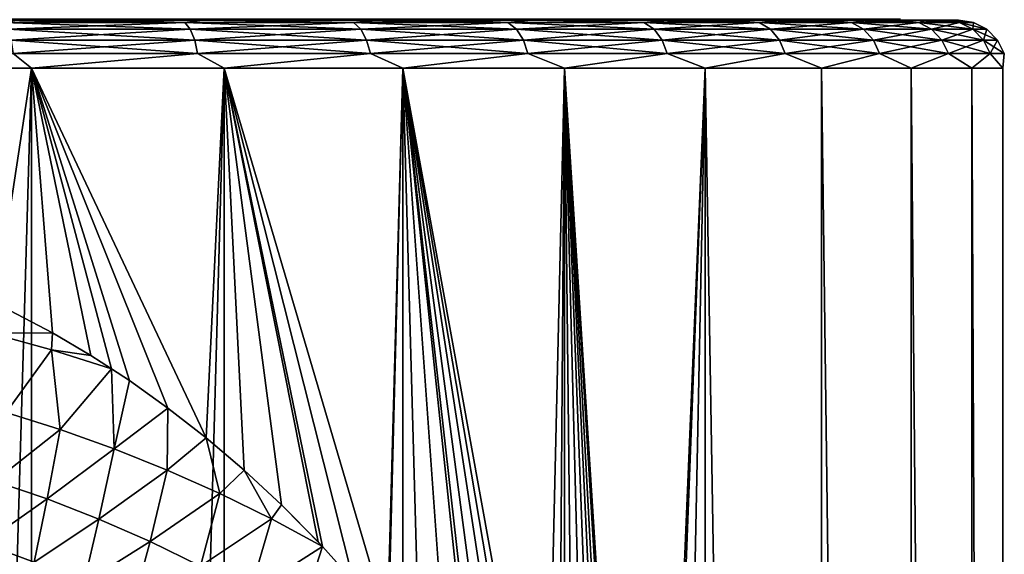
# Model space of a CAD drawing. Header units: millimetres. Extents: x -23 to 23, y -1 to 161.
# Tile 30 of 68: x 7 to 23, y 107 to 116. Entities that reach past the tile are written whole.
import ezdxf

# ---------------------------------------------------------------- set-up
doc = ezdxf.new("R2010")
doc.units = ezdxf.units.MM
doc.header["$LTSCALE"] = 79.788429
for name, color, linetype in [('10', 7, 'CONTINUOUS'), ('3', 7, 'CONTINUOUS'), ('39', 7, 'CONTINUOUS'), ('63', 7, 'CONTINUOUS'), ('7', 7, 'CONTINUOUS')]:
    doc.layers.add(name, color=color, linetype=linetype)

msp = doc.modelspace()

# ---------------------------------------------------------------- linework, layer by layer
at = {"layer": '10', "color": 7, "linetype": 'CONTINUOUS'}
for points in [[(6.527, 116, -21.219), (8.096, 116, -20.671), (6.324, 115.961, -21.537), (6.527, 116, -21.219)], [(6.324, 115.961, -21.537), (8.096, 116, -20.671), (9.325, 115.961, -20.418), (6.324, 115.961, -21.537)], [(9.325, 115.961, 20.418), (6.527, 116, 21.219), (6.324, 115.961, 21.537), (9.325, 115.961, 20.418)], [(8.096, 116, 20.671), (6.527, 116, 21.219), (9.325, 115.961, 20.418), (8.096, 116, 20.671)], [(8.096, 116, -20.671), (9.618, 116, -20.008), (9.325, 115.961, -20.418), (8.096, 116, -20.671)], [(9.618, 116, 20.008), (8.096, 116, 20.671), (9.325, 115.961, 20.418), (9.618, 116, 20.008)], [(9.325, 115.961, -20.418), (9.618, 116, -20.008), (12.135, 115.961, -18.883), (9.325, 115.961, -20.418)], [(12.135, 115.961, 18.883), (9.618, 116, 20.008), (9.325, 115.961, 20.418), (12.135, 115.961, 18.883)], [(9.618, 116, -20.008), (12.494, 116, -18.351), (12.135, 115.961, -18.883), (9.618, 116, -20.008)], [(12.494, 116, 18.351), (9.618, 116, 20.008), (12.135, 115.961, 18.883), (12.494, 116, 18.351)], [(12.494, 116, -18.351), (13.831, 116, -17.365), (12.135, 115.961, -18.883), (12.494, 116, -18.351)], [(12.135, 115.961, -18.883), (13.831, 116, -17.365), (14.699, 115.961, -16.964), (12.135, 115.961, -18.883)], [(14.699, 115.961, 16.964), (12.494, 116, 18.351), (12.135, 115.961, 18.883), (14.699, 115.961, 16.964)], [(13.831, 116, 17.365), (12.494, 116, 18.351), (14.699, 115.961, 16.964), (13.831, 116, 17.365)], [(13.831, 116, -17.365), (15.091, 116, -16.282), (14.699, 115.961, -16.964), (13.831, 116, -17.365)], [(15.091, 116, 16.282), (13.831, 116, 17.365), (14.699, 115.961, 16.964), (15.091, 116, 16.282)], [(14.699, 115.961, -16.964), (15.091, 116, -16.282), (16.964, 115.961, -14.699), (14.699, 115.961, -16.964)], [(16.964, 115.961, 14.699), (15.091, 116, 16.282), (14.699, 115.961, 16.964), (16.964, 115.961, 14.699)], [(15.091, 116, -16.282), (17.351, 116, -13.849), (16.964, 115.961, -14.699), (15.091, 116, -16.282)], [(17.351, 116, 13.849), (15.091, 116, 16.282), (16.964, 115.961, 14.699), (17.351, 116, 13.849)], [(17.351, 116, -13.849), (18.338, 116, -12.513), (16.964, 115.961, -14.699), (17.351, 116, -13.849)], [(16.964, 115.961, -14.699), (18.338, 116, -12.513), (18.883, 115.961, -12.135), (16.964, 115.961, -14.699)], [(18.883, 115.961, 12.135), (17.351, 116, 13.849), (16.964, 115.961, 14.699), (18.883, 115.961, 12.135)], [(18.338, 116, 12.513), (17.351, 116, 13.849), (18.883, 115.961, 12.135), (18.338, 116, 12.513)], [(18.338, 116, -12.513), (19.222, 116, -11.107), (18.883, 115.961, -12.135), (18.338, 116, -12.513)], [(19.222, 116, 11.107), (18.338, 116, 12.513), (18.883, 115.961, 12.135), (19.222, 116, 11.107)], [(19.222, 116, -11.107), (19.999, 116, -9.638), (18.883, 115.961, -12.135), (19.222, 116, -11.107)], [(18.883, 115.961, -12.135), (19.999, 116, -9.638), (20.418, 115.961, -9.325), (18.883, 115.961, -12.135)], [(20.418, 115.961, 9.325), (19.222, 116, 11.107), (18.883, 115.961, 12.135), (20.418, 115.961, 9.325)], [(19.999, 116, 9.638), (19.222, 116, 11.107), (20.418, 115.961, 9.325), (19.999, 116, 9.638)], [(19.999, 116, -9.638), (20.663, 116, -8.115), (20.418, 115.961, -9.325), (19.999, 116, -9.638)], [(20.663, 116, 8.115), (19.999, 116, 9.638), (20.418, 115.961, 9.325), (20.663, 116, 8.115)], [(20.663, 116, -8.115), (21.212, 116, -6.548), (20.418, 115.961, -9.325), (20.663, 116, -8.115)], [(20.418, 115.961, -9.325), (21.212, 116, -6.548), (21.537, 115.961, -6.324), (20.418, 115.961, -9.325)], [(21.537, 115.961, 6.324), (20.663, 116, 8.115), (20.418, 115.961, 9.325), (21.537, 115.961, 6.324)], [(21.212, 116, 6.548), (20.663, 116, 8.115), (21.537, 115.961, 6.324), (21.212, 116, 6.548)], [(21.212, 116, -6.548), (21.643, 116, -4.943), (21.537, 115.961, -6.324), (21.212, 116, -6.548)], [(21.643, 116, 4.943), (21.212, 116, 6.548), (21.537, 115.961, 6.324), (21.643, 116, 4.943)], [(21.643, 116, -4.943), (21.952, 116, -3.311), (21.537, 115.961, -6.324), (21.643, 116, -4.943)], [(21.537, 115.961, -6.324), (21.952, 116, -3.311), (22.218, 115.961, -3.194), (21.537, 115.961, -6.324)], [(22.218, 115.961, 3.194), (21.643, 116, 4.943), (21.537, 115.961, 6.324), (22.218, 115.961, 3.194)], [(21.952, 116, 3.311), (21.643, 116, 4.943), (22.218, 115.961, 3.194), (21.952, 116, 3.311)], [(21.952, 116, -3.311), (22.138, 116, -1.66), (22.218, 115.961, -3.194), (21.952, 116, -3.311)], [(22.138, 116, 1.66), (21.952, 116, 3.311), (22.218, 115.961, 3.194), (22.138, 116, 1.66)], [(22.138, 116, -1.66), (22.2, 116, 0), (22.218, 115.961, -3.194), (22.138, 116, -1.66)], [(22.2, 116, 0), (22.138, 116, 1.66), (22.446, 115.961), (22.2, 116, 0)], [(22.446, 115.961), (22.138, 116, 1.66), (22.218, 115.961, 3.194), (22.446, 115.961)], [(22.218, 115.961, -3.194), (22.2, 116, 0), (22.446, 115.961), (22.218, 115.961, -3.194)], [(6.324, 115.961, -21.537), (9.325, 115.961, -20.418), (6.387, 115.848, -21.752), (6.324, 115.961, -21.537)], [(9.325, 115.961, 20.418), (6.324, 115.961, 21.537), (9.417, 115.848, 20.621), (9.325, 115.961, 20.418)], [(9.417, 115.848, 20.621), (6.324, 115.961, 21.537), (6.387, 115.848, 21.752), (9.417, 115.848, 20.621)], [(6.387, 115.848, -21.752), (9.325, 115.961, -20.418), (9.417, 115.848, -20.621), (6.387, 115.848, -21.752)], [(6.387, 115.848, -21.752), (9.417, 115.848, -20.621), (6.437, 115.67, -21.922), (6.387, 115.848, -21.752)], [(9.417, 115.848, 20.621), (6.387, 115.848, 21.752), (9.491, 115.67, 20.782), (9.417, 115.848, 20.621)], [(9.491, 115.67, 20.782), (6.387, 115.848, 21.752), (6.437, 115.67, 21.922), (9.491, 115.67, 20.782)], [(6.437, 115.67, -21.922), (9.417, 115.848, -20.621), (9.491, 115.67, -20.782), (6.437, 115.67, -21.922)], [(9.325, 115.961, -20.418), (12.135, 115.961, -18.883), (9.417, 115.848, -20.621), (9.325, 115.961, -20.418)], [(12.135, 115.961, 18.883), (9.325, 115.961, 20.418), (12.256, 115.848, 19.071), (12.135, 115.961, 18.883)], [(12.256, 115.848, 19.071), (9.325, 115.961, 20.418), (9.417, 115.848, 20.621), (12.256, 115.848, 19.071)], [(9.417, 115.848, -20.621), (12.135, 115.961, -18.883), (12.256, 115.848, -19.071), (9.417, 115.848, -20.621)], [(9.417, 115.848, -20.621), (12.256, 115.848, -19.071), (9.491, 115.67, -20.782), (9.417, 115.848, -20.621)], [(12.256, 115.848, 19.071), (9.417, 115.848, 20.621), (12.352, 115.67, 19.22), (12.256, 115.848, 19.071)], [(12.352, 115.67, 19.22), (9.417, 115.848, 20.621), (9.491, 115.67, 20.782), (12.352, 115.67, 19.22)], [(9.491, 115.67, -20.782), (12.256, 115.848, -19.071), (12.352, 115.67, -19.22), (9.491, 115.67, -20.782)], [(12.135, 115.961, -18.883), (14.699, 115.961, -16.964), (12.256, 115.848, -19.071), (12.135, 115.961, -18.883)], [(14.699, 115.961, 16.964), (12.135, 115.961, 18.883), (14.846, 115.848, 17.133), (14.699, 115.961, 16.964)], [(14.846, 115.848, 17.133), (12.135, 115.961, 18.883), (12.256, 115.848, 19.071), (14.846, 115.848, 17.133)], [(12.256, 115.848, -19.071), (14.699, 115.961, -16.964), (14.846, 115.848, -17.133), (12.256, 115.848, -19.071)], [(12.256, 115.848, -19.071), (14.846, 115.848, -17.133), (12.352, 115.67, -19.22), (12.256, 115.848, -19.071)], [(14.846, 115.848, 17.133), (12.256, 115.848, 19.071), (14.962, 115.67, 17.267), (14.846, 115.848, 17.133)], [(14.962, 115.67, 17.267), (12.256, 115.848, 19.071), (12.352, 115.67, 19.22), (14.962, 115.67, 17.267)], [(12.352, 115.67, -19.22), (14.846, 115.848, -17.133), (14.962, 115.67, -17.267), (12.352, 115.67, -19.22)], [(14.699, 115.961, -16.964), (16.964, 115.961, -14.699), (14.846, 115.848, -17.133), (14.699, 115.961, -16.964)], [(16.964, 115.961, 14.699), (14.699, 115.961, 16.964), (17.133, 115.848, 14.846), (16.964, 115.961, 14.699)], [(17.133, 115.848, 14.846), (14.699, 115.961, 16.964), (14.846, 115.848, 17.133), (17.133, 115.848, 14.846)], [(14.846, 115.848, -17.133), (16.964, 115.961, -14.699), (17.133, 115.848, -14.846), (14.846, 115.848, -17.133)], [(14.846, 115.848, -17.133), (17.133, 115.848, -14.846), (14.962, 115.67, -17.267), (14.846, 115.848, -17.133)], [(17.133, 115.848, 14.846), (14.846, 115.848, 17.133), (17.267, 115.67, 14.962), (17.133, 115.848, 14.846)], [(17.267, 115.67, 14.962), (14.846, 115.848, 17.133), (14.962, 115.67, 17.267), (17.267, 115.67, 14.962)], [(14.962, 115.67, -17.267), (17.133, 115.848, -14.846), (17.267, 115.67, -14.962), (14.962, 115.67, -17.267)], [(16.964, 115.961, -14.699), (18.883, 115.961, -12.135), (17.133, 115.848, -14.846), (16.964, 115.961, -14.699)], [(18.883, 115.961, 12.135), (16.964, 115.961, 14.699), (19.071, 115.848, 12.256), (18.883, 115.961, 12.135)], [(19.071, 115.848, 12.256), (16.964, 115.961, 14.699), (17.133, 115.848, 14.846), (19.071, 115.848, 12.256)], [(17.133, 115.848, -14.846), (18.883, 115.961, -12.135), (19.071, 115.848, -12.256), (17.133, 115.848, -14.846)], [(17.133, 115.848, -14.846), (19.071, 115.848, -12.256), (17.267, 115.67, -14.962), (17.133, 115.848, -14.846)], [(19.071, 115.848, 12.256), (17.133, 115.848, 14.846), (19.22, 115.67, 12.352), (19.071, 115.848, 12.256)], [(19.22, 115.67, 12.352), (17.133, 115.848, 14.846), (17.267, 115.67, 14.962), (19.22, 115.67, 12.352)], [(17.267, 115.67, -14.962), (19.071, 115.848, -12.256), (19.22, 115.67, -12.352), (17.267, 115.67, -14.962)], [(18.883, 115.961, -12.135), (20.418, 115.961, -9.325), (19.071, 115.848, -12.256), (18.883, 115.961, -12.135)], [(20.418, 115.961, 9.325), (18.883, 115.961, 12.135), (20.621, 115.848, 9.417), (20.418, 115.961, 9.325)], [(20.621, 115.848, 9.417), (18.883, 115.961, 12.135), (19.071, 115.848, 12.256), (20.621, 115.848, 9.417)], [(19.071, 115.848, -12.256), (20.418, 115.961, -9.325), (20.621, 115.848, -9.417), (19.071, 115.848, -12.256)], [(19.071, 115.848, -12.256), (20.621, 115.848, -9.417), (19.22, 115.67, -12.352), (19.071, 115.848, -12.256)], [(20.621, 115.848, 9.417), (19.071, 115.848, 12.256), (20.782, 115.67, 9.491), (20.621, 115.848, 9.417)], [(20.782, 115.67, 9.491), (19.071, 115.848, 12.256), (19.22, 115.67, 12.352), (20.782, 115.67, 9.491)], [(19.22, 115.67, -12.352), (20.621, 115.848, -9.417), (20.782, 115.67, -9.491), (19.22, 115.67, -12.352)], [(20.418, 115.961, -9.325), (21.537, 115.961, -6.324), (20.621, 115.848, -9.417), (20.418, 115.961, -9.325)], [(21.537, 115.961, 6.324), (20.418, 115.961, 9.325), (21.752, 115.848, 6.387), (21.537, 115.961, 6.324)], [(21.752, 115.848, 6.387), (20.418, 115.961, 9.325), (20.621, 115.848, 9.417), (21.752, 115.848, 6.387)], [(20.621, 115.848, -9.417), (21.537, 115.961, -6.324), (21.752, 115.848, -6.387), (20.621, 115.848, -9.417)], [(20.621, 115.848, -9.417), (21.752, 115.848, -6.387), (20.782, 115.67, -9.491), (20.621, 115.848, -9.417)], [(21.752, 115.848, 6.387), (20.621, 115.848, 9.417), (21.922, 115.67, 6.437), (21.752, 115.848, 6.387)], [(21.922, 115.67, 6.437), (20.621, 115.848, 9.417), (20.782, 115.67, 9.491), (21.922, 115.67, 6.437)], [(20.782, 115.67, -9.491), (21.752, 115.848, -6.387), (21.922, 115.67, -6.437), (20.782, 115.67, -9.491)], [(21.537, 115.961, -6.324), (22.218, 115.961, -3.194), (21.752, 115.848, -6.387), (21.537, 115.961, -6.324)], [(22.218, 115.961, 3.194), (21.537, 115.961, 6.324), (22.439, 115.848, 3.226), (22.218, 115.961, 3.194)], [(22.439, 115.848, 3.226), (21.537, 115.961, 6.324), (21.752, 115.848, 6.387), (22.439, 115.848, 3.226)], [(21.752, 115.848, -6.387), (22.218, 115.961, -3.194), (22.439, 115.848, -3.226), (21.752, 115.848, -6.387)], [(21.752, 115.848, -6.387), (22.439, 115.848, -3.226), (21.922, 115.67, -6.437), (21.752, 115.848, -6.387)], [(22.439, 115.848, 3.226), (21.752, 115.848, 6.387), (22.615, 115.67, 3.251), (22.439, 115.848, 3.226)], [(22.615, 115.67, 3.251), (21.752, 115.848, 6.387), (21.922, 115.67, 6.437), (22.615, 115.67, 3.251)], [(21.922, 115.67, -6.437), (22.439, 115.848, -3.226), (22.615, 115.67, -3.251), (21.922, 115.67, -6.437)], [(22.218, 115.961, -3.194), (22.446, 115.961), (22.439, 115.848, -3.226), (22.218, 115.961, -3.194)], [(22.446, 115.961), (22.218, 115.961, 3.194), (22.67, 115.848), (22.446, 115.961)], [(22.67, 115.848), (22.218, 115.961, 3.194), (22.439, 115.848, 3.226), (22.67, 115.848)], [(22.439, 115.848, -3.226), (22.446, 115.961), (22.67, 115.848), (22.439, 115.848, -3.226)], [(22.439, 115.848, -3.226), (22.67, 115.848), (22.615, 115.67, -3.251), (22.439, 115.848, -3.226)], [(22.67, 115.848), (22.439, 115.848, 3.226), (22.847, 115.67), (22.67, 115.848)], [(22.847, 115.67), (22.439, 115.848, 3.226), (22.615, 115.67, 3.251), (22.847, 115.67)], [(22.615, 115.67, -3.251), (22.67, 115.848), (22.847, 115.67), (22.615, 115.67, -3.251)], [(6.437, 115.67, -21.922), (9.491, 115.67, -20.782), (6.469, 115.447, -22.031), (6.437, 115.67, -21.922)], [(9.491, 115.67, 20.782), (6.437, 115.67, 21.922), (9.538, 115.447, 20.886), (9.491, 115.67, 20.782)], [(9.538, 115.447, 20.886), (6.437, 115.67, 21.922), (6.469, 115.447, 22.031), (9.538, 115.447, 20.886)], [(6.469, 115.447, -22.031), (9.491, 115.67, -20.782), (9.538, 115.447, -20.886), (6.469, 115.447, -22.031)], [(9.491, 115.67, -20.782), (12.352, 115.67, -19.22), (9.538, 115.447, -20.886), (9.491, 115.67, -20.782)], [(12.352, 115.67, 19.22), (9.491, 115.67, 20.782), (12.414, 115.447, 19.316), (12.352, 115.67, 19.22)], [(12.414, 115.447, 19.316), (9.491, 115.67, 20.782), (9.538, 115.447, 20.886), (12.414, 115.447, 19.316)], [(9.538, 115.447, -20.886), (12.352, 115.67, -19.22), (12.414, 115.447, -19.316), (9.538, 115.447, -20.886)], [(12.352, 115.67, -19.22), (14.962, 115.67, -17.267), (12.414, 115.447, -19.316), (12.352, 115.67, -19.22)], [(14.962, 115.67, 17.267), (12.352, 115.67, 19.22), (15.036, 115.447, 17.353), (14.962, 115.67, 17.267)], [(15.036, 115.447, 17.353), (12.352, 115.67, 19.22), (12.414, 115.447, 19.316), (15.036, 115.447, 17.353)], [(12.414, 115.447, -19.316), (14.962, 115.67, -17.267), (15.036, 115.447, -17.353), (12.414, 115.447, -19.316)], [(14.962, 115.67, -17.267), (17.267, 115.67, -14.962), (15.036, 115.447, -17.353), (14.962, 115.67, -17.267)], [(17.267, 115.67, 14.962), (14.962, 115.67, 17.267), (17.353, 115.447, 15.036), (17.267, 115.67, 14.962)], [(17.353, 115.447, 15.036), (14.962, 115.67, 17.267), (15.036, 115.447, 17.353), (17.353, 115.447, 15.036)], [(15.036, 115.447, -17.353), (17.267, 115.67, -14.962), (17.353, 115.447, -15.036), (15.036, 115.447, -17.353)], [(17.267, 115.67, -14.962), (19.22, 115.67, -12.352), (17.353, 115.447, -15.036), (17.267, 115.67, -14.962)], [(19.22, 115.67, 12.352), (17.267, 115.67, 14.962), (19.316, 115.447, 12.414), (19.22, 115.67, 12.352)], [(19.316, 115.447, 12.414), (17.267, 115.67, 14.962), (17.353, 115.447, 15.036), (19.316, 115.447, 12.414)], [(17.353, 115.447, -15.036), (19.22, 115.67, -12.352), (19.316, 115.447, -12.414), (17.353, 115.447, -15.036)], [(19.22, 115.67, -12.352), (20.782, 115.67, -9.491), (19.316, 115.447, -12.414), (19.22, 115.67, -12.352)], [(20.782, 115.67, 9.491), (19.22, 115.67, 12.352), (20.886, 115.447, 9.538), (20.782, 115.67, 9.491)], [(20.886, 115.447, 9.538), (19.22, 115.67, 12.352), (19.316, 115.447, 12.414), (20.886, 115.447, 9.538)], [(19.316, 115.447, -12.414), (20.782, 115.67, -9.491), (20.886, 115.447, -9.538), (19.316, 115.447, -12.414)], [(20.782, 115.67, -9.491), (21.922, 115.67, -6.437), (20.886, 115.447, -9.538), (20.782, 115.67, -9.491)], [(21.922, 115.67, 6.437), (20.782, 115.67, 9.491), (22.031, 115.447, 6.469), (21.922, 115.67, 6.437)], [(22.031, 115.447, 6.469), (20.782, 115.67, 9.491), (20.886, 115.447, 9.538), (22.031, 115.447, 6.469)], [(20.886, 115.447, -9.538), (21.922, 115.67, -6.437), (22.031, 115.447, -6.469), (20.886, 115.447, -9.538)], [(21.922, 115.67, -6.437), (22.615, 115.67, -3.251), (22.031, 115.447, -6.469), (21.922, 115.67, -6.437)], [(22.615, 115.67, 3.251), (21.922, 115.67, 6.437), (22.727, 115.447, 3.268), (22.615, 115.67, 3.251)], [(22.727, 115.447, 3.268), (21.922, 115.67, 6.437), (22.031, 115.447, 6.469), (22.727, 115.447, 3.268)], [(22.031, 115.447, -6.469), (22.615, 115.67, -3.251), (22.727, 115.447, -3.268), (22.031, 115.447, -6.469)], [(22.615, 115.67, -3.251), (22.847, 115.67), (22.727, 115.447, -3.268), (22.615, 115.67, -3.251)], [(22.847, 115.67), (22.615, 115.67, 3.251), (22.961, 115.447), (22.847, 115.67)], [(22.961, 115.447), (22.615, 115.67, 3.251), (22.727, 115.447, 3.268), (22.961, 115.447)], [(22.727, 115.447, -3.268), (22.847, 115.67), (22.961, 115.447), (22.727, 115.447, -3.268)], [(3.428, 115.2, -22.743), (6.469, 115.447, -22.031), (6.779, 115.2, -21.978), (3.428, 115.2, -22.743)], [(6.779, 115.2, 21.978), (6.469, 115.447, 22.031), (3.428, 115.2, 22.743), (6.779, 115.2, 21.978)], [(6.469, 115.447, -22.031), (9.538, 115.447, -20.886), (6.779, 115.2, -21.978), (6.469, 115.447, -22.031)], [(9.538, 115.447, 20.886), (6.469, 115.447, 22.031), (6.779, 115.2, 21.978), (9.538, 115.447, 20.886)], [(6.779, 115.2, -21.978), (9.538, 115.447, -20.886), (9.979, 115.2, -20.722), (6.779, 115.2, -21.978)], [(9.979, 115.2, 20.722), (9.538, 115.447, 20.886), (6.779, 115.2, 21.978), (9.979, 115.2, 20.722)], [(9.538, 115.447, -20.886), (12.414, 115.447, -19.316), (9.979, 115.2, -20.722), (9.538, 115.447, -20.886)], [(12.414, 115.447, 19.316), (9.538, 115.447, 20.886), (9.979, 115.2, 20.722), (12.414, 115.447, 19.316)], [(9.979, 115.2, -20.722), (12.414, 115.447, -19.316), (12.956, 115.2, -19.003), (9.979, 115.2, -20.722)], [(12.956, 115.2, 19.003), (12.414, 115.447, 19.316), (9.979, 115.2, 20.722), (12.956, 115.2, 19.003)], [(12.414, 115.447, -19.316), (15.036, 115.447, -17.353), (12.956, 115.2, -19.003), (12.414, 115.447, -19.316)], [(15.036, 115.447, 17.353), (12.414, 115.447, 19.316), (12.956, 115.2, 19.003), (15.036, 115.447, 17.353)], [(12.956, 115.2, -19.003), (15.036, 115.447, -17.353), (15.644, 115.2, -16.86), (12.956, 115.2, -19.003)], [(15.644, 115.2, 16.86), (15.036, 115.447, 17.353), (12.956, 115.2, 19.003), (15.644, 115.2, 16.86)], [(15.036, 115.447, -17.353), (17.353, 115.447, -15.036), (15.644, 115.2, -16.86), (15.036, 115.447, -17.353)], [(17.353, 115.447, 15.036), (15.036, 115.447, 17.353), (15.644, 115.2, 16.86), (17.353, 115.447, 15.036)], [(15.644, 115.2, -16.86), (17.353, 115.447, -15.036), (17.982, 115.2, -14.34), (15.644, 115.2, -16.86)], [(17.982, 115.2, 14.34), (17.353, 115.447, 15.036), (15.644, 115.2, 16.86), (17.982, 115.2, 14.34)], [(17.353, 115.447, -15.036), (19.316, 115.447, -12.414), (17.982, 115.2, -14.34), (17.353, 115.447, -15.036)], [(19.316, 115.447, 12.414), (17.353, 115.447, 15.036), (17.982, 115.2, 14.34), (19.316, 115.447, 12.414)], [(17.982, 115.2, -14.34), (19.316, 115.447, -12.414), (19.919, 115.2, -11.5), (17.982, 115.2, -14.34)], [(19.919, 115.2, 11.5), (19.316, 115.447, 12.414), (17.982, 115.2, 14.34), (19.919, 115.2, 11.5)], [(19.316, 115.447, -12.414), (20.886, 115.447, -9.538), (19.919, 115.2, -11.5), (19.316, 115.447, -12.414)], [(20.886, 115.447, 9.538), (19.316, 115.447, 12.414), (19.919, 115.2, 11.5), (20.886, 115.447, 9.538)], [(19.919, 115.2, -11.5), (20.886, 115.447, -9.538), (21.41, 115.2, -8.403), (19.919, 115.2, -11.5)], [(21.41, 115.2, 8.403), (20.886, 115.447, 9.538), (19.919, 115.2, 11.5), (21.41, 115.2, 8.403)], [(20.886, 115.447, -9.538), (22.031, 115.447, -6.469), (21.41, 115.2, -8.403), (20.886, 115.447, -9.538)], [(22.031, 115.447, 6.469), (20.886, 115.447, 9.538), (21.41, 115.2, 8.403), (22.031, 115.447, 6.469)], [(21.41, 115.2, -8.403), (22.031, 115.447, -6.469), (22.423, 115.2, -5.118), (21.41, 115.2, -8.403)], [(22.423, 115.2, 5.118), (22.031, 115.447, 6.469), (21.41, 115.2, 8.403), (22.423, 115.2, 5.118)], [(22.031, 115.447, -6.469), (22.727, 115.447, -3.268), (22.423, 115.2, -5.118), (22.031, 115.447, -6.469)], [(22.727, 115.447, 3.268), (22.031, 115.447, 6.469), (22.423, 115.2, 5.118), (22.727, 115.447, 3.268)], [(22.423, 115.2, -5.118), (22.727, 115.447, -3.268), (22.936, 115.2, -1.719), (22.423, 115.2, -5.118)], [(22.936, 115.2, 1.719), (22.727, 115.447, 3.268), (22.423, 115.2, 5.118), (22.936, 115.2, 1.719)], [(22.727, 115.447, -3.268), (22.961, 115.447), (22.936, 115.2, -1.719), (22.727, 115.447, -3.268)], [(22.961, 115.447), (22.727, 115.447, 3.268), (22.936, 115.2, 1.719), (22.961, 115.447)], [(22.936, 115.2, -1.719), (22.961, 115.447), (22.936, 115.2, 1.719), (22.936, 115.2, -1.719)]]:
    msp.add_3dface(points, dxfattribs=at)
at = {"layer": '3', "color": 7, "linetype": 'CONTINUOUS'}
for points in [[(9.179, 116, -19.059), (6.527, 116, -21.219), (6.235, 116, -20.215), (9.179, 116, -19.059)], [(6.527, 116, 21.219), (8.096, 116, 20.671), (6.235, 116, 20.215), (6.527, 116, 21.219)], [(6.235, 116, 20.215), (8.096, 116, 20.671), (9.179, 116, 19.059), (6.235, 116, 20.215)], [(8.096, 116, -20.671), (6.527, 116, -21.219), (9.179, 116, -19.059), (8.096, 116, -20.671)], [(9.618, 116, -20.008), (8.096, 116, -20.671), (9.179, 116, -19.059), (9.618, 116, -20.008)], [(8.096, 116, 20.671), (9.618, 116, 20.008), (9.179, 116, 19.059), (8.096, 116, 20.671)], [(11.917, 116, -17.479), (9.618, 116, -20.008), (9.179, 116, -19.059), (11.917, 116, -17.479)], [(9.179, 116, 19.059), (9.618, 116, 20.008), (11.917, 116, 17.479), (9.179, 116, 19.059)], [(12.494, 116, -18.351), (9.618, 116, -20.008), (11.917, 116, -17.479), (12.494, 116, -18.351)], [(9.618, 116, 20.008), (12.494, 116, 18.351), (11.917, 116, 17.479), (9.618, 116, 20.008)], [(14.389, 116, -15.507), (12.494, 116, -18.351), (11.917, 116, -17.479), (14.389, 116, -15.507)], [(12.494, 116, 18.351), (13.831, 116, 17.365), (11.917, 116, 17.479), (12.494, 116, 18.351)], [(11.917, 116, 17.479), (13.831, 116, 17.365), (14.389, 116, 15.507), (11.917, 116, 17.479)], [(13.831, 116, -17.365), (12.494, 116, -18.351), (14.389, 116, -15.507), (13.831, 116, -17.365)], [(15.091, 116, -16.282), (13.831, 116, -17.365), (14.389, 116, -15.507), (15.091, 116, -16.282)], [(13.831, 116, 17.365), (15.091, 116, 16.282), (14.389, 116, 15.507), (13.831, 116, 17.365)], [(16.539, 116, -13.189), (15.091, 116, -16.282), (14.389, 116, -15.507), (16.539, 116, -13.189)], [(14.389, 116, 15.507), (15.091, 116, 16.282), (16.539, 116, 13.189), (14.389, 116, 15.507)], [(17.351, 116, -13.849), (15.091, 116, -16.282), (16.539, 116, -13.189), (17.351, 116, -13.849)], [(15.091, 116, 16.282), (17.351, 116, 13.849), (16.539, 116, 13.189), (15.091, 116, 16.282)], [(18.32, 116, -10.577), (17.351, 116, -13.849), (16.539, 116, -13.189), (18.32, 116, -10.577)], [(16.539, 116, 13.189), (17.351, 116, 13.849), (18.32, 116, 10.577), (16.539, 116, 13.189)], [(18.338, 116, -12.513), (17.351, 116, -13.849), (18.32, 116, -10.577), (18.338, 116, -12.513)], [(17.351, 116, 13.849), (18.338, 116, 12.513), (18.32, 116, 10.577), (17.351, 116, 13.849)], [(19.692, 116, -7.728), (18.338, 116, -12.513), (18.32, 116, -10.577), (19.692, 116, -7.728)], [(18.338, 116, 12.513), (19.222, 116, 11.107), (18.32, 116, 10.577), (18.338, 116, 12.513)], [(18.32, 116, 10.577), (19.222, 116, 11.107), (19.692, 116, 7.728), (18.32, 116, 10.577)], [(19.222, 116, -11.107), (18.338, 116, -12.513), (19.692, 116, -7.728), (19.222, 116, -11.107)], [(19.999, 116, -9.638), (19.222, 116, -11.107), (19.692, 116, -7.728), (19.999, 116, -9.638)], [(19.222, 116, 11.107), (19.999, 116, 9.638), (19.692, 116, 7.728), (19.222, 116, 11.107)], [(20.624, 116, -4.707), (19.999, 116, -9.638), (19.692, 116, -7.728), (20.624, 116, -4.707)], [(19.692, 116, 7.728), (19.999, 116, 9.638), (20.624, 116, 4.707), (19.692, 116, 7.728)], [(20.663, 116, -8.115), (19.999, 116, -9.638), (20.624, 116, -4.707), (20.663, 116, -8.115)], [(19.999, 116, 9.638), (20.663, 116, 8.115), (20.624, 116, 4.707), (19.999, 116, 9.638)], [(21.095, 116, -1.581), (20.663, 116, -8.115), (20.624, 116, -4.707), (21.095, 116, -1.581)], [(20.624, 116, 4.707), (20.663, 116, 8.115), (21.095, 116, 1.581), (20.624, 116, 4.707)], [(21.212, 116, -6.548), (20.663, 116, -8.115), (21.095, 116, -1.581), (21.212, 116, -6.548)], [(20.663, 116, 8.115), (21.212, 116, 6.548), (21.095, 116, 1.581), (20.663, 116, 8.115)], [(21.212, 116, 6.548), (21.212, 116, -6.548), (21.095, 116, -1.581), (21.212, 116, 6.548)], [(21.095, 116, 1.581), (21.212, 116, 6.548), (21.095, 116, -1.581), (21.095, 116, 1.581)], [(21.643, 116, -4.943), (21.212, 116, -6.548), (21.643, 116, 4.943), (21.643, 116, -4.943)], [(21.643, 116, 4.943), (21.212, 116, -6.548), (21.212, 116, 6.548), (21.643, 116, 4.943)], [(21.952, 116, -3.311), (21.643, 116, -4.943), (21.952, 116, 3.311), (21.952, 116, -3.311)], [(21.952, 116, 3.311), (21.643, 116, -4.943), (21.643, 116, 4.943), (21.952, 116, 3.311)], [(22.138, 116, -1.66), (21.952, 116, -3.311), (22.138, 116, 1.66), (22.138, 116, -1.66)], [(22.138, 116, 1.66), (21.952, 116, -3.311), (21.952, 116, 3.311), (22.138, 116, 1.66)], [(22.2, 116, 0), (22.138, 116, -1.66), (22.138, 116, 1.66), (22.2, 116, 0)]]:
    msp.add_3dface(points, dxfattribs=at)
at = {"layer": '39', "color": 7, "linetype": 'CONTINUOUS'}
for points in [[(5.983, 116.017, 20.375), (6.235, 116, 20.215), (8.822, 116.017, 19.317), (5.983, 116.017, 20.375)], [(8.822, 116.017, -19.317), (6.235, 116, -20.215), (5.983, 116.017, -20.375), (8.822, 116.017, -19.317)], [(6.235, 116, 20.215), (9.179, 116, 19.059), (8.822, 116.017, 19.317), (6.235, 116, 20.215)], [(9.179, 116, -19.059), (6.235, 116, -20.215), (8.822, 116.017, -19.317), (9.179, 116, -19.059)], [(8.822, 116.017, 19.317), (9.179, 116, 19.059), (11.481, 116.017, 17.865), (8.822, 116.017, 19.317)], [(11.481, 116.017, -17.865), (9.179, 116, -19.059), (8.822, 116.017, -19.317), (11.481, 116.017, -17.865)], [(9.179, 116, 19.059), (11.917, 116, 17.479), (11.481, 116.017, 17.865), (9.179, 116, 19.059)], [(11.917, 116, -17.479), (9.179, 116, -19.059), (11.481, 116.017, -17.865), (11.917, 116, -17.479)], [(11.481, 116.017, 17.865), (11.917, 116, 17.479), (13.906, 116.017, 16.049), (11.481, 116.017, 17.865)], [(13.906, 116.017, -16.049), (11.917, 116, -17.479), (11.481, 116.017, -17.865), (13.906, 116.017, -16.049)], [(11.917, 116, 17.479), (14.389, 116, 15.507), (13.906, 116.017, 16.049), (11.917, 116, 17.479)], [(14.389, 116, -15.507), (11.917, 116, -17.479), (13.906, 116.017, -16.049), (14.389, 116, -15.507)], [(13.906, 116.017, 16.049), (14.389, 116, 15.507), (16.049, 116.017, 13.906), (13.906, 116.017, 16.049)], [(16.049, 116.017, -13.906), (14.389, 116, -15.507), (13.906, 116.017, -16.049), (16.049, 116.017, -13.906)], [(14.389, 116, 15.507), (16.539, 116, 13.189), (16.049, 116.017, 13.906), (14.389, 116, 15.507)], [(16.539, 116, -13.189), (14.389, 116, -15.507), (16.049, 116.017, -13.906), (16.539, 116, -13.189)], [(16.049, 116.017, 13.906), (16.539, 116, 13.189), (17.865, 116.017, 11.481), (16.049, 116.017, 13.906)], [(17.865, 116.017, -11.481), (16.539, 116, -13.189), (16.049, 116.017, -13.906), (17.865, 116.017, -11.481)], [(16.539, 116, 13.189), (18.32, 116, 10.577), (17.865, 116.017, 11.481), (16.539, 116, 13.189)], [(18.32, 116, -10.577), (16.539, 116, -13.189), (17.865, 116.017, -11.481), (18.32, 116, -10.577)], [(17.865, 116.017, 11.481), (18.32, 116, 10.577), (19.317, 116.017, 8.822), (17.865, 116.017, 11.481)], [(19.317, 116.017, -8.822), (18.32, 116, -10.577), (17.865, 116.017, -11.481), (19.317, 116.017, -8.822)], [(18.32, 116, 10.577), (19.692, 116, 7.728), (19.317, 116.017, 8.822), (18.32, 116, 10.577)], [(19.692, 116, -7.728), (18.32, 116, -10.577), (19.317, 116.017, -8.822), (19.692, 116, -7.728)], [(19.317, 116.017, 8.822), (19.692, 116, 7.728), (20.375, 116.017, 5.983), (19.317, 116.017, 8.822)], [(20.375, 116.017, -5.983), (19.692, 116, -7.728), (19.317, 116.017, -8.822), (20.375, 116.017, -5.983)], [(19.692, 116, 7.728), (20.624, 116, 4.707), (20.375, 116.017, 5.983), (19.692, 116, 7.728)], [(20.624, 116, -4.707), (19.692, 116, -7.728), (20.375, 116.017, -5.983), (20.624, 116, -4.707)], [(20.375, 116.017, 5.983), (20.624, 116, 4.707), (21.02, 116.017, 3.022), (20.375, 116.017, 5.983)], [(21.02, 116.017, -3.022), (20.624, 116, -4.707), (20.375, 116.017, -5.983), (21.02, 116.017, -3.022)], [(20.624, 116, 4.707), (21.095, 116, 1.581), (21.02, 116.017, 3.022), (20.624, 116, 4.707)], [(21.095, 116, -1.581), (20.624, 116, -4.707), (21.02, 116.017, -3.022), (21.095, 116, -1.581)], [(21.02, 116.017, 3.022), (21.095, 116, 1.581), (21.236, 116.017), (21.02, 116.017, 3.022)], [(21.236, 116.017), (21.095, 116, -1.581), (21.02, 116.017, -3.022), (21.236, 116.017)], [(21.095, 116, 1.581), (21.095, 116, -1.581), (21.236, 116.017), (21.095, 116, 1.581)]]:
    msp.add_3dface(points, dxfattribs=at)
at = {"layer": '63', "color": 7, "linetype": 'CONTINUOUS'}
for points in [[(6.78, 0, -21.978), (3.428, 0, -22.743), (6.779, 115.2, -21.978), (6.78, 0, -21.978)], [(3.428, 0, -22.743), (3.428, 115.2, -22.743), (6.779, 115.2, -21.978), (3.428, 0, -22.743)], [(6.176, 111.289, 22.155), (6.779, 115.2, 21.978), (3.428, 115.2, 22.743), (6.176, 111.289, 22.155)], [(6.176, 111.289, 22.155), (7.125, 110.793, 21.869), (6.779, 115.2, 21.978), (6.176, 111.289, 22.155)], [(6.78, 0, -21.978), (6.779, 115.2, -21.978), (9.979, 115.2, -20.722), (6.78, 0, -21.978)], [(8.11, 110.194, 21.523), (8.404, 109.998, 21.41), (6.779, 115.2, 21.978), (8.11, 110.194, 21.523)], [(7.763, 110.415, 21.65), (8.11, 110.194, 21.523), (6.779, 115.2, 21.978), (7.763, 110.415, 21.65)], [(8.404, 109.998, 21.41), (9.045, 109.541, 21.147), (6.779, 115.2, 21.978), (8.404, 109.998, 21.41)], [(9.045, 109.541, 21.147), (9.683, 109.044, 20.862), (6.779, 115.2, 21.978), (9.045, 109.541, 21.147)], [(9.683, 109.044, 20.862), (9.979, 115.2, 20.722), (6.779, 115.2, 21.978), (9.683, 109.044, 20.862)], [(7.125, 110.793, 21.869), (7.763, 110.415, 21.65), (6.779, 115.2, 21.978), (7.125, 110.793, 21.869)], [(9.98, 0, -20.722), (6.78, 0, -21.978), (9.979, 115.2, -20.722), (9.98, 0, -20.722)], [(9.683, 109.044, 20.862), (10.316, 108.506, 20.557), (9.979, 115.2, 20.722), (9.683, 109.044, 20.862)], [(9.98, 0, -20.722), (9.979, 115.2, -20.722), (12.956, 115.2, -19.003), (9.98, 0, -20.722)], [(11.617, 107.234, 19.851), (12.135, 106.656, 19.538), (9.979, 115.2, 20.722), (11.617, 107.234, 19.851)], [(11.545, 107.311, 19.893), (11.617, 107.234, 19.851), (9.979, 115.2, 20.722), (11.545, 107.311, 19.893)], [(12.135, 106.656, 19.538), (12.701, 105.968, 19.175), (9.979, 115.2, 20.722), (12.135, 106.656, 19.538)], [(12.701, 105.968, 19.175), (12.956, 115.2, 19.003), (9.979, 115.2, 20.722), (12.701, 105.968, 19.175)], [(10.316, 108.506, 20.557), (10.937, 107.928, 20.233), (9.979, 115.2, 20.722), (10.316, 108.506, 20.557)], [(10.937, 107.928, 20.233), (11.545, 107.311, 19.893), (9.979, 115.2, 20.722), (10.937, 107.928, 20.233)], [(12.957, 0, -19.003), (9.98, 0, -20.722), (12.956, 115.2, -19.003), (12.957, 0, -19.003)], [(12.701, 105.968, 19.175), (13.23, 105.263, 18.814), (12.956, 115.2, 19.003), (12.701, 105.968, 19.175)], [(12.957, 0, -19.003), (12.956, 115.2, -19.003), (15.644, 115.2, -16.86), (12.957, 0, -19.003)], [(14.253, 103.671, 18.051), (14.547, 103.137, 17.816), (12.956, 115.2, 19.003), (14.253, 103.671, 18.051)], [(14.15, 103.85, 18.133), (14.253, 103.671, 18.051), (12.956, 115.2, 19.003), (14.15, 103.85, 18.133)], [(14.547, 103.137, 17.816), (14.909, 102.414, 17.514), (12.956, 115.2, 19.003), (14.547, 103.137, 17.816)], [(14.909, 102.414, 17.514), (15.239, 101.678, 17.227), (12.956, 115.2, 19.003), (14.909, 102.414, 17.514)], [(15.239, 101.678, 17.227), (15.54, 100.927, 16.956), (12.956, 115.2, 19.003), (15.239, 101.678, 17.227)], [(15.54, 100.927, 16.956), (15.644, 115.2, 16.86), (12.956, 115.2, 19.003), (15.54, 100.927, 16.956)], [(13.23, 105.263, 18.814), (13.713, 104.556, 18.465), (12.956, 115.2, 19.003), (13.23, 105.263, 18.814)], [(13.713, 104.556, 18.465), (14.15, 103.85, 18.133), (12.956, 115.2, 19.003), (13.713, 104.556, 18.465)], [(15.644, 0, -16.86), (12.957, 0, -19.003), (15.644, 115.2, -16.86), (15.644, 0, -16.86)], [(15.54, 100.927, 16.956), (15.812, 100.16, 16.703), (15.644, 115.2, 16.86), (15.54, 100.927, 16.956)], [(17.982, 0, -14.34), (15.644, 0, -16.86), (17.982, 115.2, -14.34), (17.982, 0, -14.34)], [(15.644, 0, -16.86), (15.644, 115.2, -16.86), (17.982, 115.2, -14.34), (15.644, 0, -16.86)], [(16.056, 99.377, 16.469), (16.274, 98.573, 16.253), (15.644, 115.2, 16.86), (16.056, 99.377, 16.469)], [(15.812, 100.16, 16.703), (16.056, 99.377, 16.469), (15.644, 115.2, 16.86), (15.812, 100.16, 16.703)], [(16.274, 98.573, 16.253), (16.466, 97.756, 16.058), (15.644, 115.2, 16.86), (16.274, 98.573, 16.253)], [(16.466, 97.756, 16.058), (16.632, 96.922, 15.887), (15.644, 115.2, 16.86), (16.466, 97.756, 16.058)], [(16.632, 96.922, 15.887), (16.832, 95.647, 15.675), (15.644, 115.2, 16.86), (16.632, 96.922, 15.887)], [(16.832, 95.647, 15.675), (16.974, 94.353, 15.521), (15.644, 115.2, 16.86), (16.832, 95.647, 15.675)], [(16.974, 94.353, 15.521), (17.058, 93.057, 15.428), (15.644, 115.2, 16.86), (16.974, 94.353, 15.521)], [(17.058, 93.057, 15.428), (17.982, 115.2, 14.34), (15.644, 115.2, 16.86), (17.058, 93.057, 15.428)], [(17.058, 93.057, 15.428), (17.086, 91.77, 15.397), (17.982, 115.2, 14.34), (17.058, 93.057, 15.428)], [(17.086, 91.77, 15.397), (17.982, 0, 14.34), (17.982, 115.2, 14.34), (17.086, 91.77, 15.397)], [(17.982, 0, 14.34), (19.918, 0, 11.5), (17.982, 115.2, 14.34), (17.982, 0, 14.34)], [(19.918, 0, 11.5), (19.919, 115.2, 11.5), (17.982, 115.2, 14.34), (19.918, 0, 11.5)], [(19.918, 0, -11.5), (17.982, 0, -14.34), (17.982, 115.2, -14.34), (19.918, 0, -11.5)], [(19.918, 0, -11.5), (17.982, 115.2, -14.34), (19.919, 115.2, -11.5), (19.918, 0, -11.5)], [(19.918, 0, 11.5), (21.41, 0, 8.403), (19.919, 115.2, 11.5), (19.918, 0, 11.5)], [(21.41, 0, -8.403), (19.918, 0, -11.5), (19.919, 115.2, -11.5), (21.41, 0, -8.403)], [(21.41, 0, 8.403), (21.41, 115.2, 8.403), (19.919, 115.2, 11.5), (21.41, 0, 8.403)], [(21.41, 0, -8.403), (19.919, 115.2, -11.5), (21.41, 115.2, -8.403), (21.41, 0, -8.403)], [(21.41, 0, 8.403), (22.423, 0, 5.118), (21.41, 115.2, 8.403), (21.41, 0, 8.403)], [(22.423, 0, 5.118), (22.423, 115.2, 5.118), (21.41, 115.2, 8.403), (22.423, 0, 5.118)], [(22.423, 0, -5.118), (21.41, 0, -8.403), (21.41, 115.2, -8.403), (22.423, 0, -5.118)], [(22.423, 0, -5.118), (21.41, 115.2, -8.403), (22.423, 115.2, -5.118), (22.423, 0, -5.118)], [(22.423, 0, 5.118), (22.936, 0, 1.719), (22.423, 115.2, 5.118), (22.423, 0, 5.118)], [(22.936, 0, 1.719), (22.936, 115.2, 1.719), (22.423, 115.2, 5.118), (22.936, 0, 1.719)], [(22.936, 0, -1.719), (22.423, 0, -5.118), (22.423, 115.2, -5.118), (22.936, 0, -1.719)], [(22.936, 0, -1.719), (22.423, 115.2, -5.118), (22.936, 115.2, -1.719), (22.936, 0, -1.719)], [(22.936, 0, 1.719), (22.936, 0, -1.719), (22.936, 115.2, 1.719), (22.936, 0, 1.719)], [(22.936, 0, -1.719), (22.936, 115.2, -1.719), (22.936, 115.2, 1.719), (22.936, 0, -1.719)]]:
    msp.add_3dface(points, dxfattribs=at)
at = {"layer": '7', "color": 7, "linetype": 'CONTINUOUS'}
for points in [[(6.176, 111.289, 22.155), (6.097, 110.786, 22.196), (7.125, 110.793, 21.869), (6.176, 111.289, 22.155)], [(6.097, 110.786, 22.196), (7.108, 110.509, 21.879), (7.125, 110.793, 21.869), (6.097, 110.786, 22.196)], [(6.097, 110.786, 22.196), (6.353, 109.464, 22.298), (7.108, 110.509, 21.879), (6.097, 110.786, 22.196)], [(7.125, 110.793, 21.869), (7.108, 110.509, 21.879), (7.763, 110.415, 21.65), (7.125, 110.793, 21.869)], [(6.353, 109.464, 22.298), (7.255, 109.182, 21.97), (7.108, 110.509, 21.879), (6.353, 109.464, 22.298)], [(7.108, 110.509, 21.879), (7.255, 109.182, 21.97), (8.11, 110.194, 21.523), (7.108, 110.509, 21.879)], [(7.108, 110.509, 21.879), (8.11, 110.194, 21.523), (7.763, 110.415, 21.65), (7.108, 110.509, 21.879)], [(7.255, 109.182, 21.97), (8.15, 108.864, 21.607), (8.11, 110.194, 21.523), (7.255, 109.182, 21.97)], [(8.11, 110.194, 21.523), (8.15, 108.864, 21.607), (8.404, 109.998, 21.41), (8.11, 110.194, 21.523)], [(8.404, 109.998, 21.41), (8.15, 108.864, 21.607), (9.045, 109.541, 21.147), (8.404, 109.998, 21.41)], [(6.353, 109.464, 22.298), (6.163, 108.323, 22.75), (7.255, 109.182, 21.97), (6.353, 109.464, 22.298)], [(8.15, 108.864, 21.607), (9.035, 108.509, 21.21), (9.045, 109.541, 21.147), (8.15, 108.864, 21.607)], [(9.045, 109.541, 21.147), (9.035, 108.509, 21.21), (9.683, 109.044, 20.862), (9.045, 109.541, 21.147)], [(6.163, 108.323, 22.75), (7.036, 108.028, 22.407), (7.255, 109.182, 21.97), (6.163, 108.323, 22.75)], [(7.255, 109.182, 21.97), (7.036, 108.028, 22.407), (8.15, 108.864, 21.607), (7.255, 109.182, 21.97)], [(9.035, 108.509, 21.21), (9.909, 108.119, 20.784), (9.683, 109.044, 20.862), (9.035, 108.509, 21.21)], [(9.683, 109.044, 20.862), (9.909, 108.119, 20.784), (10.316, 108.506, 20.557), (9.683, 109.044, 20.862)], [(7.036, 108.028, 22.407), (7.899, 107.693, 22.028), (8.15, 108.864, 21.607), (7.036, 108.028, 22.407)], [(8.15, 108.864, 21.607), (7.899, 107.693, 22.028), (9.035, 108.509, 21.21), (8.15, 108.864, 21.607)], [(7.899, 107.693, 22.028), (8.75, 107.32, 21.616), (9.035, 108.509, 21.21), (7.899, 107.693, 22.028)], [(9.035, 108.509, 21.21), (8.75, 107.32, 21.616), (9.909, 108.119, 20.784), (9.035, 108.509, 21.21)], [(9.909, 108.119, 20.784), (10.77, 107.694, 20.33), (10.316, 108.506, 20.557), (9.909, 108.119, 20.784)], [(10.316, 108.506, 20.557), (10.77, 107.694, 20.33), (10.937, 107.928, 20.233), (10.316, 108.506, 20.557)], [(6.163, 108.323, 22.75), (5.979, 107.283, 23.411), (7.036, 108.028, 22.407), (6.163, 108.323, 22.75)], [(8.75, 107.32, 21.616), (9.588, 106.909, 21.175), (9.909, 108.119, 20.784), (8.75, 107.32, 21.616)], [(9.909, 108.119, 20.784), (9.588, 106.909, 21.175), (10.77, 107.694, 20.33), (9.909, 108.119, 20.784)], [(5.979, 107.283, 23.411), (6.819, 106.975, 23.061), (7.036, 108.028, 22.407), (5.979, 107.283, 23.411)], [(7.036, 108.028, 22.407), (6.819, 106.975, 23.061), (7.899, 107.693, 22.028), (7.036, 108.028, 22.407)], [(10.77, 107.694, 20.33), (11.617, 107.234, 19.851), (10.937, 107.928, 20.233), (10.77, 107.694, 20.33)], [(10.937, 107.928, 20.233), (11.617, 107.234, 19.851), (11.545, 107.311, 19.893), (10.937, 107.928, 20.233)], [(6.819, 106.975, 23.061), (7.646, 106.627, 22.676), (7.899, 107.693, 22.028), (6.819, 106.975, 23.061)], [(7.899, 107.693, 22.028), (7.646, 106.627, 22.676), (8.75, 107.32, 21.616), (7.899, 107.693, 22.028)], [(9.588, 106.909, 21.175), (10.409, 106.461, 20.707), (10.77, 107.694, 20.33), (9.588, 106.909, 21.175)], [(10.77, 107.694, 20.33), (10.409, 106.461, 20.707), (11.617, 107.234, 19.851), (10.77, 107.694, 20.33)], [(7.646, 106.627, 22.676), (8.458, 106.238, 22.26), (8.75, 107.32, 21.616), (7.646, 106.627, 22.676)], [(8.75, 107.32, 21.616), (8.458, 106.238, 22.26), (9.588, 106.909, 21.175), (8.75, 107.32, 21.616)], [(5.979, 107.283, 23.411), (6.065, 106.284, 24.159), (6.819, 106.975, 23.061), (5.979, 107.283, 23.411)], [(10.409, 106.461, 20.707), (11.213, 105.975, 20.215), (11.617, 107.234, 19.851), (10.409, 106.461, 20.707)], [(11.617, 107.234, 19.851), (11.213, 105.975, 20.215), (12.135, 106.656, 19.538), (11.617, 107.234, 19.851)]]:
    msp.add_3dface(points, dxfattribs=at)

doc.saveas('drawing.dxf')
